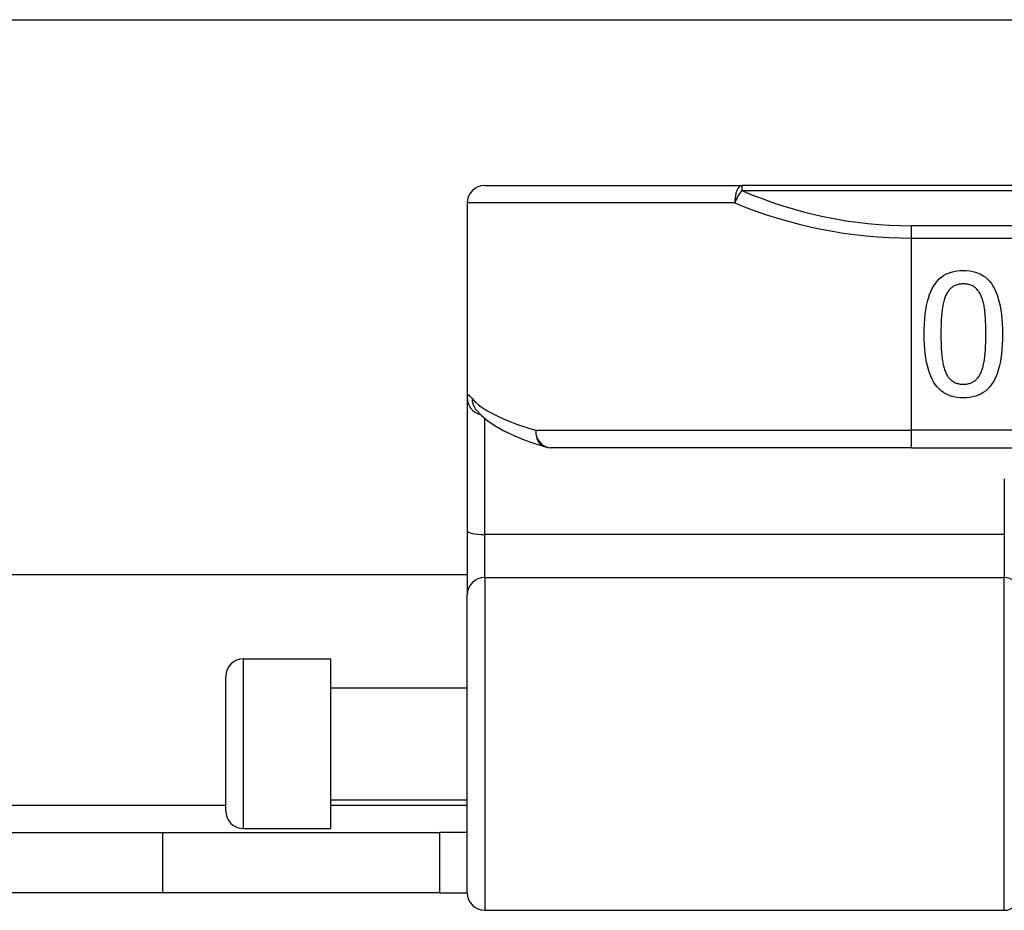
# Model space of a CAD drawing. Header units: inches. Extents: x 7 to 228, y 17 to 114.
# Tile 28 of 78: x 35.94 to 37.05, y 53.11 to 54.12. Entities that reach past the tile are written whole.
import ezdxf

# ---------------------------------------------------------------- set-up
doc = ezdxf.new("R2010")
doc.units = ezdxf.units.IN
doc.header["$MEASUREMENT"] = 0
doc.layers.add('Visible Edges(ANSI)', color=7, linetype='Continuous', lineweight=25)
doc.layers.add('Visible Tangent Edges(ANSI)', color=7, linetype='Continuous', lineweight=25)

msp = doc.modelspace()

# ---------------------------------------------------------------- linework, layer by layer
at = {"layer": 'Visible Edges(ANSI)'}
for p, q in [((8.1781, 54.1163), (54.1141, 54.1163)), ((36.4663, 53.9298), (36.7555, 53.9298)), ((38.6377, 53.9298), (36.7555, 53.9298)), ((36.4466, 53.9101), (36.4466, 53.6907)), ((36.4466, 53.6907), (36.4466, 53.5412)), ((36.4556, 53.6784), (36.456, 53.6779)), ((36.9466, 53.6345), (36.5403, 53.6345)), ((36.9466, 53.6345), (38.4466, 53.6345)), ((36.4466, 53.5412), (36.4466, 53.4689)), ((36.4466, 53.4913), (25.8456, 53.4913)), ((36.4466, 53.1335), (36.4466, 53.4689)), ((36.1946, 53.3968), (36.2931, 53.3968)), ((36.2931, 53.2058), (36.2931, 53.3968)), ((36.1749, 53.2255), (36.1749, 53.3771)), ((36.2931, 53.3643), (36.4466, 53.3643)), ((36.2931, 53.2383), (36.4466, 53.2383)), ((36.1946, 53.2058), (36.2931, 53.2058)), ((26.1886, 53.2013), (36.1036, 53.2013)), ((36.1036, 53.2013), (36.4156, 53.2013)), ((36.4466, 53.2013), (36.4156, 53.2013)), ((36.4156, 53.1333), (36.4156, 53.2013)), ((36.1036, 53.1333), (26.1886, 53.1333)), ((36.4156, 53.1333), (36.1036, 53.1333)), ((36.4156, 53.1333), (36.4466, 53.1333)), ((36.4663, 53.1138), (37.0509, 53.1138))]:
    msp.add_line(p, q, dxfattribs=at)
at = {"layer": 'Visible Edges(ANSI)', "flags": 128}
for points in [[(36.9608, 53.7623), (36.9609, 53.7684), (36.9611, 53.7741), (36.9615, 53.7796), (36.962, 53.7848), (36.9627, 53.7898), (36.9635, 53.7945), (36.9644, 53.7989), (36.9656, 53.803), (36.9668, 53.8068), (36.9683, 53.8104), (36.9698, 53.8137), (36.9716, 53.8168), (36.9734, 53.8195), (36.9755, 53.8221), (36.9777, 53.8244), (36.98, 53.8264), (36.9826, 53.8282), (36.9853, 53.8298), (36.9881, 53.8311), (36.9911, 53.8322), (36.9943, 53.833), (36.9976, 53.8336), (37.0011, 53.834), (37.0048, 53.8341)], [(37.0048, 53.8341), (37.0085, 53.834), (37.012, 53.8336), (37.0154, 53.833), (37.0186, 53.8322), (37.0217, 53.8311), (37.0245, 53.8297), (37.0272, 53.8281), (37.0298, 53.8263), (37.0321, 53.8242), (37.0343, 53.8218), (37.0364, 53.8193), (37.0382, 53.8164), (37.0399, 53.8133), (37.0415, 53.81), (37.0429, 53.8064), (37.0441, 53.8026), (37.0453, 53.7984), (37.0462, 53.7941), (37.047, 53.7894), (37.0477, 53.7846), (37.0482, 53.7794), (37.0486, 53.774), (37.0488, 53.7684), (37.0489, 53.7624)], [(37.0048, 53.8188), (37.0035, 53.8188), (37.0023, 53.8187), (37.0011, 53.8186), (37, 53.8184), (36.9989, 53.8182), (36.9978, 53.8179), (36.9968, 53.8176), (36.9958, 53.8172), (36.9949, 53.8168), (36.9939, 53.8163), (36.9931, 53.8158), (36.9922, 53.8152), (36.9914, 53.8146), (36.9906, 53.8139), (36.9899, 53.8132), (36.9891, 53.8124), (36.9885, 53.8115), (36.9878, 53.8107), (36.9872, 53.8097), (36.9866, 53.8087), (36.986, 53.8077), (36.9854, 53.8066), (36.9849, 53.8055), (36.9845, 53.8043)], [(37.0254, 53.804), (37.025, 53.8051), (37.0245, 53.8063), (37.024, 53.8073), (37.0234, 53.8084), (37.0228, 53.8094), (37.0222, 53.8103), (37.0215, 53.8112), (37.0208, 53.812), (37.0201, 53.8128), (37.0194, 53.8136), (37.0186, 53.8143), (37.0178, 53.815), (37.0169, 53.8156), (37.016, 53.8162), (37.0151, 53.8167), (37.0141, 53.8171), (37.0131, 53.8175), (37.0121, 53.8179), (37.0109, 53.8182), (37.0098, 53.8184), (37.0086, 53.8186), (37.0074, 53.8187), (37.0061, 53.8188), (37.0048, 53.8188)], [(36.9845, 53.8043), (36.984, 53.8031), (36.9836, 53.8019), (36.9832, 53.8007), (36.9828, 53.7994), (36.9825, 53.798), (36.9822, 53.7966), (36.9819, 53.7951), (36.9816, 53.7936), (36.9813, 53.792), (36.9811, 53.7904), (36.9809, 53.7887), (36.9807, 53.787), (36.9805, 53.7852), (36.9803, 53.7834), (36.9802, 53.7815), (36.98, 53.7796), (36.9799, 53.7776), (36.9798, 53.7756), (36.9797, 53.7735), (36.9797, 53.7714), (36.9796, 53.7692), (36.9796, 53.7669), (36.9796, 53.7647), (36.9795, 53.7623)], [(37.0301, 53.7624), (37.0301, 53.7648), (37.0301, 53.7671), (37.0301, 53.7694), (37.03, 53.7716), (37.03, 53.7737), (37.0299, 53.7758), (37.0298, 53.7777), (37.0297, 53.7797), (37.0296, 53.7815), (37.0295, 53.7833), (37.0294, 53.785), (37.0292, 53.7867), (37.0291, 53.7883), (37.0289, 53.7898), (37.0287, 53.7914), (37.0284, 53.7929), (37.0281, 53.7944), (37.0278, 53.7959), (37.0275, 53.7973), (37.0271, 53.7987), (37.0268, 53.8), (37.0263, 53.8014), (37.0259, 53.8027), (37.0254, 53.804)], [(37.0048, 53.6906), (37.0011, 53.6908), (36.9976, 53.6911), (36.9942, 53.6918), (36.991, 53.6926), (36.988, 53.6937), (36.9851, 53.6951), (36.9824, 53.6967), (36.9799, 53.6986), (36.9775, 53.7007), (36.9753, 53.703), (36.9733, 53.7056), (36.9714, 53.7085), (36.9697, 53.7116), (36.9682, 53.715), (36.9668, 53.7186), (36.9655, 53.7224), (36.9644, 53.7265), (36.9634, 53.7309), (36.9626, 53.7355), (36.962, 53.7404), (36.9614, 53.7455), (36.9611, 53.7508), (36.9609, 53.7565), (36.9608, 53.7623)], [(36.9795, 53.7623), (36.9796, 53.76), (36.9796, 53.7577), (36.9796, 53.7555), (36.9797, 53.7533), (36.9797, 53.7512), (36.9798, 53.7491), (36.9799, 53.7471), (36.98, 53.7451), (36.9802, 53.7432), (36.9803, 53.7413), (36.9805, 53.7395), (36.9807, 53.7377), (36.9809, 53.736), (36.9811, 53.7343), (36.9813, 53.7327), (36.9816, 53.7311), (36.9819, 53.7296), (36.9822, 53.7281), (36.9825, 53.7267), (36.9829, 53.7253), (36.9833, 53.724), (36.9837, 53.7227), (36.9841, 53.7214), (36.9846, 53.7202)], [(37.0489, 53.7624), (37.0488, 53.7564), (37.0486, 53.7506), (37.0482, 53.745), (37.0477, 53.7398), (37.047, 53.7348), (37.0462, 53.7301), (37.0452, 53.7257), (37.0441, 53.7216), (37.0428, 53.7178), (37.0414, 53.7142), (37.0398, 53.7109), (37.0381, 53.7079), (37.0362, 53.7051), (37.0342, 53.7026), (37.032, 53.7003), (37.0296, 53.6983), (37.0271, 53.6965), (37.0244, 53.6949), (37.0215, 53.6936), (37.0185, 53.6926), (37.0153, 53.6917), (37.012, 53.6911), (37.0085, 53.6908), (37.0048, 53.6906)], [(37.0253, 53.7204), (37.0258, 53.7216), (37.0262, 53.7229), (37.0266, 53.7242), (37.027, 53.7255), (37.0273, 53.727), (37.0277, 53.7284), (37.028, 53.7299), (37.0283, 53.7315), (37.0285, 53.7331), (37.0287, 53.7347), (37.0289, 53.7364), (37.0291, 53.7382), (37.0293, 53.74), (37.0294, 53.7419), (37.0296, 53.7437), (37.0297, 53.7457), (37.0298, 53.7476), (37.0299, 53.7496), (37.03, 53.7517), (37.03, 53.7537), (37.0301, 53.7559), (37.0301, 53.758), (37.0301, 53.7602), (37.0301, 53.7624)], [(36.9846, 53.7202), (36.985, 53.7191), (36.9856, 53.718), (36.9861, 53.7169), (36.9867, 53.7159), (36.9873, 53.715), (36.9879, 53.714), (36.9885, 53.7132), (36.9892, 53.7124), (36.9899, 53.7116), (36.9907, 53.7109), (36.9914, 53.7102), (36.9922, 53.7096), (36.993, 53.709), (36.9939, 53.7085), (36.9948, 53.708), (36.9958, 53.7075), (36.9968, 53.7072), (36.9978, 53.7068), (36.9989, 53.7066), (37, 53.7063), (37.0011, 53.7062), (37.0023, 53.706), (37.0035, 53.706), (37.0048, 53.7059)], [(37.0048, 53.7059), (37.006, 53.706), (37.0073, 53.706), (37.0085, 53.7062), (37.0096, 53.7063), (37.0107, 53.7066), (37.0118, 53.7068), (37.0128, 53.7072), (37.0138, 53.7075), (37.0148, 53.708), (37.0157, 53.7085), (37.0166, 53.709), (37.0175, 53.7096), (37.0183, 53.7102), (37.0191, 53.7109), (37.0198, 53.7116), (37.0205, 53.7124), (37.0212, 53.7132), (37.0219, 53.7141), (37.0225, 53.715), (37.0232, 53.716), (37.0237, 53.717), (37.0243, 53.7181), (37.0248, 53.7193), (37.0253, 53.7204)], [(36.456, 53.6779), (36.4623, 53.671), (36.4696, 53.6648), (36.478, 53.6592), (36.4872, 53.6539), (36.4975, 53.649), (36.5089, 53.6442), (36.5212, 53.6397), (36.5346, 53.6354)]]:
    msp.add_lwpolyline(points, dxfattribs=at)
at = {"layer": 'Visible Edges(ANSI)'}
for centre, radius, start, end in [((36.4663, 53.9101), 0.0197, 90, 180), ((36.5403, 53.6542), 0.0197, 252.9585, 270), ((36.1946, 53.3771), 0.0197, 90, 180), ((36.1946, 53.2255), 0.0197, 180, 270), ((36.4663, 53.1335), 0.0197, 180, 270), ((37.0509, 53.1295), 0.0157, 270, 0)]:
    msp.add_arc(centre, radius, start, end, dxfattribs=at)
at = {"layer": 'Visible Tangent Edges(ANSI)'}
for p, q in [((36.7555, 53.9298), (36.7555, 53.924)), ((36.7555, 53.924), (38.6377, 53.924)), ((36.7477, 53.9101), (36.4466, 53.9101)), ((36.9466, 53.8705), (36.9466, 53.8844)), ((38.4466, 53.8844), (36.9466, 53.8844)), ((36.9466, 53.6542), (36.9466, 53.8705)), ((36.9466, 53.8705), (38.4466, 53.8705)), ((36.4663, 53.5367), (36.4663, 53.6675)), ((36.5237, 53.6542), (36.9466, 53.6542)), ((38.4466, 53.6542), (36.9466, 53.6542)), ((36.9466, 53.6345), (36.9466, 53.6542)), ((37.0509, 53.5996), (37.0509, 53.5367)), ((37.0509, 53.5367), (36.4663, 53.5367)), ((36.4663, 53.4885), (36.4663, 53.5367)), ((37.0509, 53.5367), (37.0509, 53.4885)), ((36.4663, 53.4885), (36.4663, 53.1138)), ((36.4663, 53.4885), (37.0509, 53.4885)), ((37.0509, 53.1138), (37.0509, 53.4885)), ((36.1946, 53.3968), (36.1946, 53.2058)), ((26.1173, 53.2323), (36.1749, 53.2323)), ((36.2931, 53.2323), (36.4466, 53.2323)), ((36.1036, 53.2013), (36.1036, 53.1333))]:
    msp.add_line(p, q, dxfattribs=at)
at = {"layer": 'Visible Tangent Edges(ANSI)', "flags": 128}
msp.add_lwpolyline([(36.4521, 53.69), (36.4517, 53.6905), (36.4512, 53.691), (36.4508, 53.6915), (36.4504, 53.6919), (36.4501, 53.6922), (36.4497, 53.6926), (36.4494, 53.6928), (36.4491, 53.6931), (36.4488, 53.6933), (36.4485, 53.6934), (36.4482, 53.6935), (36.448, 53.6936), (36.4478, 53.6936), (36.4476, 53.6935), (36.4474, 53.6934), (36.4472, 53.6933), (36.4471, 53.6931), (36.4469, 53.6929), (36.4468, 53.6927), (36.4468, 53.6923), (36.4467, 53.692), (36.4466, 53.6916), (36.4466, 53.6911), (36.4466, 53.6907)], dxfattribs=at)
at = {"layer": 'Visible Tangent Edges(ANSI)'}
msp.add_arc((36.9466, 54.3647), 0.4803, 246.5561, 270, dxfattribs=at)
for centre, major_axis, ratio, start_param, end_param in [((36.7555, 53.9101), (0, 0.0197), 0.39785, 0, 1.570796), ((36.7555, 53.9101), (0.0078, 0.0181), 0.369668, 0.864875, 1.72975), ((36.9466, 54.3508), (0.5, 0), 0.96063, 4.303216, 4.712389), ((36.4663, 53.6907), (-0.0197, 0), 0.985236, 0, 1.320384), ((36.4716, 53.69), (-0.0156, -0.012), 0.971402, 5.610492, 6.283185), ((36.9466, 53.7037), (-0.5, 0), 0.185699, 0.148494, 0.562654), ((36.5403, 53.6542), (-0.0058, -0.0188), 0.834757, 4.962887, 6.283185), ((36.5403, 53.6542), (0, -0.0197), 0.845842, 4.712389, 6.283185), ((36.4663, 53.5412), (-0.0197, 0), 0.225879, 0, 1.570796), ((36.4663, 53.4689), (-0.0197, 0), 0.998608, 4.712389, 6.283185), ((37.0509, 53.4728), (0.0157, 0), 0.998608, 0, 1.570796)]:
    msp.add_ellipse(centre, major_axis=major_axis, ratio=ratio, start_param=start_param, end_param=end_param, dxfattribs=at)

doc.saveas('drawing.dxf')
